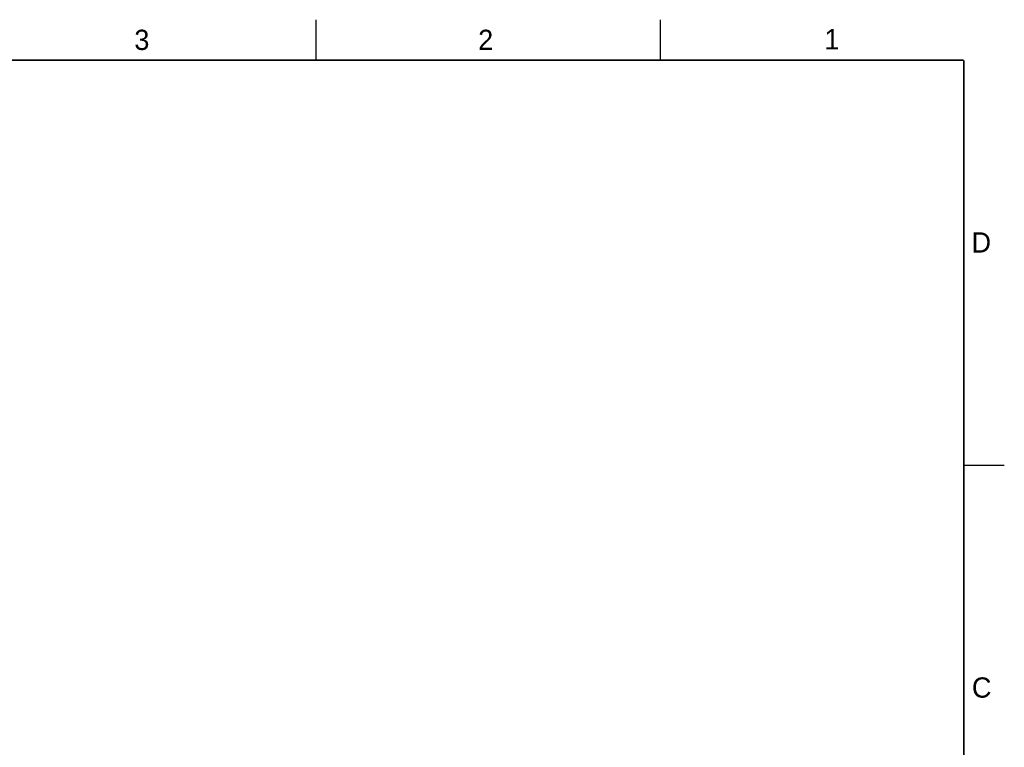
# Model space of a CAD drawing. Header units: inches. Extents: x 0 to 34, y 0 to 22.
# Tile 57 of 57: x 21.8 to 34, y 13 to 22. Entities that reach past the tile are written whole.
import ezdxf

# ---------------------------------------------------------------- set-up
doc = ezdxf.new("R2010")
doc.units = ezdxf.units.IN
doc.header["$LTSCALE"] = 1.87
doc.header["$MEASUREMENT"] = 0
doc.layers.get('0').update_dxf_attribs({"linetype": 'CONTINUOUS'})
doc.styles.add('TEXTSTYLE_2', font='txt')

msp = doc.modelspace()

# ---------------------------------------------------------------- linework, layer by layer
at = {"color": 2, "linetype": 'CONTINUOUS'}
for p, q in [((25.5, 22), (25.5, 21.5)), ((29.75, 22), (29.75, 21.5)), ((33.5, 16.5), (34, 16.5))]:
    msp.add_line(p, q, dxfattribs=at)
at = {"color": 7, "linetype": 'CONTINUOUS', "const_width": 0.02}
for points in [[(33.5, 21.5), (0.5, 21.5)], [(33.5, 0.5), (33.5, 21.5)]]:
    msp.add_lwpolyline(points, dxfattribs=at)

# ---------------------------------------------------------------- texts
at = {"color": 2, "linetype": 'CONTINUOUS', "char_height": 0.25, "width": 0.25, "attachment_point": 1, "line_spacing_factor": 0.9, "style": 'TEXTSTYLE_2'}
for s, insert in [('3', (23.257, 21.876)), ('2', (27.503, 21.876)), ('1', (31.778, 21.883)), ('D', (33.595, 19.374)), ('C', (33.6, 13.877))]:
    msp.add_mtext(s, dxfattribs=dict(at, insert=insert))

doc.saveas('drawing.dxf')
